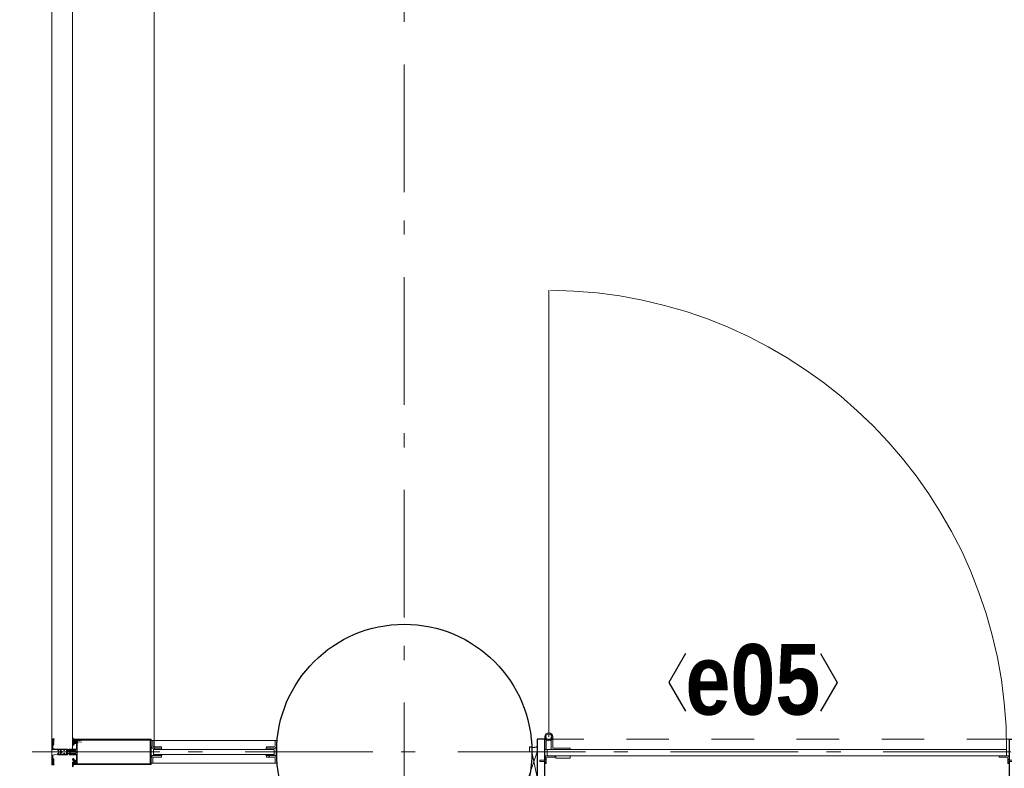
# Model space of a CAD drawing. Header units: millimetres. Extents: x 45699 to 251499, y 244 to 86446.
# Tile 133 of 240: x 218776 to 220705, y 16208 to 17674. Entities that reach past the tile are written whole.
import ezdxf
from ezdxf.enums import TextEntityAlignment as Align

# ---------------------------------------------------------------- set-up
doc = ezdxf.new("R2010")
doc.units = ezdxf.units.MM
doc.header["$LTSCALE"] = 400
for name, pattern in [('STYLE_01', [0.416641, 0.208282, -0.208359]), ('STYLE_06', [1.041641, 0.625, -0.208282, 0.069427, -0.138931]), ('STYLE_21', [0.138889, 0.069444, -0.069444])]:
    doc.linetypes.add(name, pattern=pattern)
for name, color, linetype, lineweight in [('Buitenkozijnen', 140, 'Continuous', 15), ('Kozijnmerken', 43, 'Continuous', 9), ('mat-beton (ihwg)', 5, 'Continuous', 25), ('mat-glas-hor', 140, 'Continuous', 15), ('mat-kalkzandsteen', 5, 'Continuous', 25), ('mat-naaldhout', 140, 'Continuous', 15), ('mat-staal', 5, 'Continuous', 25), ('None', 7, 'Continuous', 9)]:
    doc.layers.add(name, color=color, linetype=linetype, lineweight=lineweight)
doc.styles.add('Arial Narrow (bold)', font='ARIALNB.TTF', dxfattribs={"height": 172.861111})

# ---------------------------------------------------------------- blocks, each defined once
blk = doc.blocks.new('Kolom O 500')
at = {"layer": 'mat-beton (ihwg)', "lineweight": 25}
blk.add_circle((0, 0), 250, dxfattribs=at)
blk = doc.blocks.new('Kozijnmerk 50')
at = {"layer": 'Kozijnmerken', "color": 92, "linetype": 'Continuous', "lineweight": 25}
for points in [[(-132.2, 50.6), (-164.8, -5.8), (-132.2, -62.1)], [(132.2, 50.6), (164.8, -5.8), (132.2, -62.1)]]:
    blk.add_lwpolyline(points, dxfattribs=at)
at = {"layer": 'None', "color": 43, "style": 'Arial Narrow (bold)'}
blk.add_attdef('merk', text='', height=138.3, dxfattribs=at).set_placement((0, 0), align=Align.MIDDLE_CENTER)
blk = doc.blocks.new('*U1182')
at = {"layer": 'None', "color": 8, "lineweight": 5}
for points in [[(-24.8, 32.4), (24.8, 32.4), (24.8, 10.2), (23.1, 10.2), (23.1, 30.8), (-23.1, 30.8), (-23.1, 11.2), (-24.8, 11.2)], [(-24.8, -111.4), (-24.8, 32.4), (-23.1, 32.4), (-23.1, -112.4), (23.1, -112.4), (23.1, 32.4), (24.8, 32.4), (24.8, -111.4), (24.4, -111.4), (23.3, -115.5), (23.3, -117), (23.7, -117), (23.7, -117.6), (21.7, -117.6), (21.7, -117), (22.5, -117), (22.5, -115.1), (22.5, -113.9), (21.3, -113.9), (18.7, -113.9), (17.5, -113.9), (17.5, -115.1), (17.5, -117), (18.3, -117), (18.3, -117.6), (15.7, -117.6), (15.7, -117), (16.7, -117), (16.7, -116), (15.6, -113.9), (5.3, -113.9), (5.3, -115.8), (3.9, -115.8), (3.9, -118.6), (4.3, -119), (3.9, -119.4), (3.9, -120), (4.3, -120.4), (3.9, -120.8), (3.9, -121.4), (4.3, -121.8), (3.9, -122.8), (3.9, -127.6), (2.2, -127.6), (2.2, -116.8), (2.2, -114.6), (0, -114.6), (-2.2, -114.6), (-2.2, -116.8), (-2.2, -127.6), (-3.9, -127.6), (-3.9, -122.8), (-4.3, -121.8), (-3.9, -121.4), (-3.9, -120.8), (-4.3, -120.4), (-3.9, -120), (-3.9, -119.4), (-4.3, -119), (-3.9, -118.6), (-3.9, -115.8), (-5.3, -115.8), (-5.3, -113.9), (-15.6, -113.9), (-16.7, -116), (-16.7, -117), (-15.7, -117), (-15.7, -117.6), (-18.3, -117.6), (-18.3, -117), (-17.5, -117), (-17.5, -115.1), (-17.5, -113.9), (-18.7, -113.9), (-21.3, -113.9), (-22.5, -113.9), (-22.5, -115.1), (-22.5, -117), (-21.7, -117), (-21.7, -117.6), (-23.7, -117.6), (-23.7, -117), (-23.3, -117), (-23.3, -115.5), (-24.4, -111.4)]]:
    blk.add_lwpolyline(points, close=True, dxfattribs=at)
at = {"layer": 'None', "color": 8, "lineweight": 5, "flags": 128}
for points in [[(-25, -119), (-25.9, -119.6), (-29.5, -121.8), (-25.3, -121.8), (-21.7, -121.8), (-19.8, -121.7), (-19.3, -119.9), (-19.2, -119.4), (-18.7, -119.7), (-14.4, -120.4), (-14.2, -120.4), (-14.2, -120.6), (-14.2, -120.8), (-14.4, -120.8), (-16.5, -120.8), (-16.5, -121.8), (-16, -121.8), (-14.7, -121.8), (-13.3, -121.8), (-13.2, -120.3), (-13.2, -118.9), (-14.7, -118.8), (-15.5, -118.7), (-16, -118.1), (-16, -117.8), (-16.3, -117.8), (-17.6, -117.8), (-18.1, -118), (-18.4, -118.1), (-18.4, -117.8), (-18.4, -116.8), (-18.4, -116.5), (-18.1, -116.5), (-17.9, -116.5), (-17.4, -116.5), (-17.8, -116.1), (-17.9, -116.1), (-18.4, -115.7), (-18.9, -115.7), (-21.1, -115.7), (-21.6, -115.7), (-22.1, -116.1), (-22.2, -116.1), (-22.6, -116.5), (-22, -116.5), (-21.9, -116.5), (-21.6, -116.5), (-21.6, -116.8), (-21.6, -117.8), (-21.6, -118.1), (-21.9, -118), (-22.4, -117.8), (-23.8, -117.8), (-24.1, -117.8), (-24.1, -117.5), (-24.1, -116.7), (-24.1, -116.5), (-23.9, -116.5), (-23.7, -116.5), (-23.7, -115.7), (-24.4, -112.1), (-24.5, -111.9), (-24.7, -111.9), (-25, -111.9), (-25, -112.2), (-25, -117.9)], [(25, -119), (25.9, -119.6), (29.5, -121.8), (25.3, -121.8), (21.7, -121.8), (19.8, -121.7), (19.3, -119.9), (19.2, -119.4), (18.7, -119.7), (14.4, -120.4), (14.2, -120.4), (14.2, -120.6), (14.2, -120.8), (14.4, -120.8), (16.5, -120.8), (16.5, -121.8), (16, -121.8), (14.7, -121.8), (13.3, -121.8), (13.2, -120.3), (13.2, -118.9), (14.7, -118.8), (15.5, -118.7), (16, -118.1), (16, -117.8), (16.3, -117.8), (17.6, -117.8), (18.1, -118), (18.4, -118.1), (18.4, -117.8), (18.4, -116.8), (18.4, -116.5), (18.1, -116.5), (17.9, -116.5), (17.4, -116.5), (17.8, -116.1), (17.9, -116.1), (18.4, -115.7), (18.9, -115.7), (21.1, -115.7), (21.6, -115.7), (22.1, -116.1), (22.2, -116.1), (22.6, -116.5), (22, -116.5), (21.9, -116.5), (21.6, -116.5), (21.6, -116.8), (21.6, -117.8), (21.6, -118.1), (21.9, -118), (22.4, -117.8), (23.8, -117.8), (24.1, -117.8), (24.1, -117.5), (24.1, -116.7), (24.1, -116.5), (23.9, -116.5), (23.7, -116.5), (23.7, -115.7), (24.4, -112.1), (24.5, -111.9), (24.7, -111.9), (25, -111.9), (25, -112.2), (25, -117.9)], [(-22.8, -119.4), (-23, -119.4), (-23.1, -119.5), (-24.1, -120.3), (-25.4, -120.4), (-25.7, -120.4), (-25.7, -120.7), (-25.7, -121), (-25.4, -121), (-22.1, -121), (-21.3, -121), (-20.9, -120.4), (-20.4, -119.4), (-21.5, -119.4)], [(-20.5, -118.5), (-20.6, -118), (-21, -116.6), (-21.1, -116.2), (-20.7, -116.2), (-19.3, -116.2), (-18.9, -116.2), (-19, -116.6), (-19.4, -118), (-19.5, -118.5), (-20, -118.5)], [(20.5, -118.5), (20.6, -118), (21, -116.6), (21.1, -116.2), (20.7, -116.2), (19.3, -116.2), (18.9, -116.2), (19, -116.6), (19.4, -118), (19.5, -118.5), (20, -118.5)], [(22.8, -119.4), (23, -119.4), (23.1, -119.5), (24.1, -120.3), (25.4, -120.4), (25.7, -120.4), (25.7, -120.7), (25.7, -121), (25.4, -121), (22.1, -121), (21.3, -121), (20.9, -120.4), (20.4, -119.4), (21.5, -119.4)]]:
    blk.add_lwpolyline(points, close=True, dxfattribs=at)
blk = doc.blocks.new('*U1183')
at = {"layer": 'None', "color": 8, "lineweight": 5, "flags": 128}
for points in [[(-5, -131.3), (-5.5, -131.3), (-5.5, -131.8), (-5.5, -149.5), (-5.5, -150), (-5, -150), (-4, -150), (-3.5, -150), (-3.5, -149.5), (-3.5, -149), (-4, -149), (-4.5, -149), (-4.5, -145.8), (-4.5, -145.3), (-4, -145.3), (-2.7, -145.3), (-2.3, -145.3), (-2, -144.9), (-0.8, -143.5), (0, -142.6), (0.8, -143.5), (2, -144.9), (2.2, -145.3), (2.7, -145.3), (4, -145.3), (4.5, -145.3), (4.5, -145.8), (4.5, -149), (4, -149), (3.5, -149), (3.5, -149.5), (3.5, -150), (4, -150), (5, -150), (5.5, -150), (5.5, -149.5), (5.5, -131.8), (5.5, -131.3), (5, -131.3), (4.7, -131.3), (4.7, -132), (4.7, -132.3), (4.4, -132.3), (4.1, -132.3), (3.3, -132.3), (3.3, -131.5), (3.3, -127.6), (3.3, -126.8), (4.1, -126.8), (4.4, -126.8), (4.7, -126.8), (4.7, -127.1), (4.7, -127.8), (5, -127.8), (5.5, -127.8), (5.5, -127.3), (5.5, -114.6), (5.5, -114.4), (5.3, -114.3), (5, -114.3), (4.9, -114.5), (4.1, -116.2), (4.1, -116.3), (4.2, -116.4), (4.4, -116.7), (4.5, -116.8), (4.5, -116.9), (4.5, -117.1), (4.5, -117.2), (4.4, -117.3), (4.2, -117.6), (4, -117.7), (4.2, -117.8), (4.4, -118.1), (4.5, -118.2), (4.5, -118.3), (4.5, -118.5), (4.5, -118.6), (4.4, -118.7), (4.2, -119), (4, -119.1), (4.2, -119.2), (4.4, -119.5), (4.5, -119.6), (4.5, -119.7), (4.5, -120.2), (4.5, -120.3), (4.5, -120.3), (4.2, -121.1), (4.2, -125.5), (4.2, -125.8), (3.9, -125.8), (-3.9, -125.8), (-4.2, -125.8), (-4.2, -125.5), (-4.2, -121.1), (-4.5, -120.3), (-4.5, -120.3), (-4.5, -120.2), (-4.5, -119.7), (-4.5, -119.6), (-4.4, -119.5), (-4.2, -119.2), (-4, -119.1), (-4.2, -119), (-4.4, -118.7), (-4.5, -118.6), (-4.5, -118.5), (-4.5, -118.3), (-4.5, -118.2), (-4.4, -118.1), (-4.2, -117.8), (-4, -117.7), (-4.2, -117.6), (-4.4, -117.3), (-4.5, -117.2), (-4.5, -117.1), (-4.5, -116.9), (-4.5, -116.8), (-4.4, -116.7), (-4.2, -116.4), (-4.1, -116.3), (-4.1, -116.2), (-4.9, -114.5), (-5, -114.3), (-5.3, -114.3), (-5.5, -114.4), (-5.5, -114.6), (-5.5, -127.3), (-5.5, -127.8), (-5, -127.8), (-4.7, -127.8), (-4.7, -127.1), (-4.7, -126.8), (-4.4, -126.8), (-4.1, -126.8), (-3.3, -126.8), (-3.3, -127.6), (-3.3, -131.5), (-3.3, -132.3), (-4.1, -132.3), (-4.4, -132.3), (-4.7, -132.3), (-4.7, -132), (-4.7, -131.3)], [(-4.5, -138.2), (-4, -138.2), (-2.7, -138.2), (-2.5, -138.2), (-2.5, -138), (-2.5, -137.4), (-2.5, -137.2), (-2.7, -137.2), (-4, -137.2), (-4.5, -137.2), (-4.5, -136.7), (-4.5, -133.8), (-4.5, -133.3), (-4, -133.3), (4, -133.3), (4.5, -133.3), (4.5, -133.8), (4.5, -136.7), (4.5, -137.2), (4, -137.2), (2.7, -137.2), (2.5, -137.2), (2.5, -137.4), (2.5, -138), (2.5, -138.2), (2.7, -138.2), (4, -138.2), (4.5, -138.2), (4.5, -138.7), (4.5, -143.8), (4.5, -144.3), (4, -144.3), (2.9, -144.3), (2.7, -144.3), (2.6, -144.1), (1.5, -142.9), (0, -141.1), (-1.5, -142.9), (-2.6, -144.1), (-2.7, -144.3), (-2.9, -144.3), (-4, -144.3), (-4.5, -144.3), (-4.5, -143.8), (-4.5, -138.7)], [(-2.3, -126.8), (-2.3, -127.3), (-2.3, -132.1), (-2.3, -132.3), (-2.1, -132.3), (2.1, -132.3), (2.3, -132.3), (2.3, -132.1), (2.3, -127.3), (2.3, -126.8), (1.8, -126.8), (-1.8, -126.8)]]:
    blk.add_lwpolyline(points, close=True, dxfattribs=at)
blk = doc.blocks.new('*U1184')
at = {"layer": 'None', "color": 7, "lineweight": 15}
for p, q in [((-24.8, -110.4), (-24.8, -110.4)), ((-24.8, -111.2), (-24.8, -111.2)), ((-24.8, -112), (-24.8, -112)), ((-24.8, -112.8), (-24.8, -112.8)), ((-24.8, -113.6), (-24.8, -113.6)), ((-24.8, -114.4), (-24.8, -114.4)), ((-24.8, -115.3), (-24.8, -115.3)), ((-24, -110), (-24, -110)), ((-24, -110.8), (-24, -110.8)), ((-24, -111.6), (-24, -111.6)), ((-24, -112.4), (-24, -112.4)), ((-24, -113.2), (-24, -113.2)), ((-24, -114), (-24, -114)), ((-24, -114.9), (-24, -114.9)), ((-24, -115.7), (-24, -115.7)), ((-23.2, -110.4), (-23.2, -110.4)), ((-23.2, -111.2), (-23.2, -111.2)), ((-23.2, -112), (-23.2, -112)), ((-23.2, -112.8), (-23.2, -112.8)), ((-23.2, -113.6), (-23.2, -113.6)), ((-23.2, -114.4), (-23.2, -114.4)), ((-23.2, -115.3), (-23.2, -115.3)), ((-22.4, -110), (-22.4, -110)), ((-22.4, -110.8), (-22.4, -110.8)), ((-22.4, -111.6), (-22.4, -111.6)), ((-21.6, -103.9), (-21.6, -103.9)), ((-21.6, -104.7), (-21.6, -104.7)), ((-21.6, -105.5), (-21.6, -105.5)), ((-21.6, -106.3), (-21.6, -106.3)), ((-21.6, -107.1), (-21.6, -107.1)), ((-21.6, -107.9), (-21.6, -107.9)), ((-21.6, -108.8), (-21.6, -108.8)), ((-21.6, -109.6), (-21.6, -109.6)), ((-21.6, -110.4), (-21.6, -110.4)), ((-21.6, -111.2), (-21.6, -111.2)), ((-21.6, -112), (-21.6, -112)), ((-20.7, -103.5), (-20.7, -103.5)), ((-20.7, -105.9), (-20.7, -105.9)), ((-20.7, -106.7), (-20.7, -106.7)), ((-20.7, -107.5), (-20.7, -107.5)), ((-20.7, -108.4), (-20.7, -108.4)), ((-20.7, -109.2), (-20.7, -109.2)), ((-20.7, -110), (-20.7, -110)), ((-20.7, -110.8), (-20.7, -110.8)), ((-20.7, -111.6), (-20.7, -111.6)), ((-20.7, -112.4), (-20.7, -112.4)), ((-20.7, -113.2), (-20.7, -113.2)), ((-20.7, -114), (-20.7, -114)), ((-20.7, -114.9), (-20.7, -114.9)), ((-20.7, -115.7), (-20.7, -115.7)), ((-19.9, -103.1), (-19.9, -103.1)), ((-19.9, -107.1), (-19.9, -107.1)), ((-19.9, -107.9), (-19.9, -107.9)), ((-19.9, -108.8), (-19.9, -108.8)), ((-19.9, -109.6), (-19.9, -109.6)), ((-19.9, -110.4), (-19.9, -110.4)), ((-19.9, -111.2), (-19.9, -111.2)), ((-19.9, -112), (-19.9, -112)), ((-19.9, -112.8), (-19.9, -112.8)), ((-19.9, -113.6), (-19.9, -113.6)), ((-19.9, -114.4), (-19.9, -114.4)), ((-19.9, -115.3), (-19.9, -115.3)), ((-19.1, -103.5), (-19.1, -103.5)), ((-19.1, -104.3), (-19.1, -104.3)), ((-19.1, -105.9), (-19.1, -105.9)), ((-19.1, -106.7), (-19.1, -106.7)), ((-19.1, -107.5), (-19.1, -107.5)), ((-19.1, -108.4), (-19.1, -108.4)), ((-19.1, -109.2), (-19.1, -109.2)), ((-19.1, -110), (-19.1, -110)), ((-19.1, -110.8), (-19.1, -110.8)), ((-19.1, -111.6), (-19.1, -111.6)), ((-18.3, -104.7), (-18.3, -104.7)), ((-18.3, -105.5), (-18.3, -105.5)), ((-18.3, -106.3), (-18.3, -106.3)), ((-18.3, -110.4), (-18.3, -110.4)), ((-18.3, -111.2), (-18.3, -111.2)), ((-18.3, -112), (-18.3, -112)), ((-17.5, -110), (-17.5, -110)), ((-17.5, -110.8), (-17.5, -110.8)), ((-17.5, -111.6), (-17.5, -111.6)), ((-17.5, -112.4), (-17.5, -112.4)), ((-17.5, -113.2), (-17.5, -113.2)), ((-17.5, -114), (-17.5, -114)), ((-17.5, -114.9), (-17.5, -114.9)), ((-17.5, -115.7), (-17.5, -115.7)), ((-16.7, -110.4), (-16.7, -110.4)), ((-16.7, -111.2), (-16.7, -111.2)), ((-16.7, -112), (-16.7, -112)), ((-16.7, -112.8), (-16.7, -112.8)), ((-16.7, -113.6), (-16.7, -113.6)), ((-16.7, -114.4), (-16.7, -114.4)), ((-16.7, -115.3), (-16.7, -115.3)), ((-25.6, -119.7), (-25.6, -119.7)), ((-25.6, -121.4), (-25.6, -121.4)), ((-24.8, -116.1), (-24.8, -116.1)), ((-24.8, -116.9), (-24.8, -116.9)), ((-24.8, -117.7), (-24.8, -117.7)), ((-24.8, -118.5), (-24.8, -118.5)), ((-24.8, -119.3), (-24.8, -119.3)), ((-24.8, -120.1), (-24.8, -120.1)), ((-24.8, -121.8), (-24.8, -121.8)), ((-24, -116.5), (-24, -116.5)), ((-24, -117.3), (-24, -117.3)), ((-24, -118.1), (-24, -118.1)), ((-24, -118.9), (-24, -118.9)), ((-24, -119.7), (-24, -119.7)), ((-24, -121.4), (-24, -121.4)), ((-23.2, -116.1), (-23.2, -116.1)), ((-23.2, -116.9), (-23.2, -116.9)), ((-23.2, -117.7), (-23.2, -117.7)), ((-23.2, -118.5), (-23.2, -118.5)), ((-23.2, -121.8), (-23.2, -121.8)), ((-22.4, -117.3), (-22.4, -117.3)), ((-22.4, -118.1), (-22.4, -118.1)), ((-22.4, -121.4), (-22.4, -121.4)), ((-21.6, -116.9), (-21.6, -116.9)), ((-21.6, -117.7), (-21.6, -117.7)), ((-21.6, -118.5), (-21.6, -118.5)), ((-21.6, -121.8), (-21.6, -121.8)), ((-20.7, -116.5), (-20.7, -116.5)), ((-20.7, -117.3), (-20.7, -117.3)), ((-20.7, -118.1), (-20.7, -118.1)), ((-20.7, -121.4), (-20.7, -121.4)), ((-19.9, -116.1), (-19.9, -116.1)), ((-19.9, -116.9), (-19.9, -116.9)), ((-19.9, -117.7), (-19.9, -117.7)), ((-19.9, -118.5), (-19.9, -118.5)), ((-19.9, -119.3), (-19.9, -119.3)), ((-19.9, -120.1), (-19.9, -120.1)), ((-19.9, -120.9), (-19.9, -120.9)), ((-19.1, -117.3), (-19.1, -117.3)), ((-19.1, -118.1), (-19.1, -118.1)), ((-19.1, -118.9), (-19.1, -118.9)), ((-18.3, -116.9), (-18.3, -116.9)), ((-18.3, -117.7), (-18.3, -117.7)), ((-18.3, -118.5), (-18.3, -118.5)), ((-18.3, -119.3), (-18.3, -119.3)), ((-17.5, -116.5), (-17.5, -116.5)), ((-17.5, -117.3), (-17.5, -117.3)), ((-17.5, -118.1), (-17.5, -118.1)), ((-17.5, -118.9), (-17.5, -118.9)), ((-17.5, -119.7), (-17.5, -119.7)), ((-16.7, -116.1), (-16.7, -116.1)), ((-16.7, -116.9), (-16.7, -116.9)), ((-16.7, -117.7), (-16.7, -117.7)), ((-16.7, -118.5), (-16.7, -118.5)), ((-16.7, -119.3), (-16.7, -119.3)), ((-16.7, -120.1), (-16.7, -120.1)), ((-15.9, -118.1), (-15.9, -118.1)), ((-15.9, -118.9), (-15.9, -118.9)), ((-15.9, -119.7), (-15.9, -119.7)), ((-15.9, -121.4), (-15.9, -121.4)), ((-15.1, -119.3), (-15.1, -119.3)), ((-15.1, -120.1), (-15.1, -120.1)), ((-15.1, -120.9), (-15.1, -120.9)), ((-15.1, -121.8), (-15.1, -121.8)), ((-14.2, -118.9), (-14.2, -118.9)), ((-14.2, -119.7), (-14.2, -119.7)), ((-14.2, -120.5), (-14.2, -120.5)), ((-14.2, -121.4), (-14.2, -121.4)), ((-13.4, -120.1), (-13.4, -120.1)), ((-13.4, -120.9), (-13.4, -120.9))]:
    blk.add_line(p, q, dxfattribs=at)
at = {"layer": 'None', "color": 7}
blk.add_blockref('*U1183', (0, 0), dxfattribs=at)
blk = doc.blocks.new('*U1185')
at = {"layer": 'None', "color": 8, "lineweight": 5}
for points in [[(-6, -157.7), (-6.2, -160.2), (-8.7, -160.2), (-8.7, -160.2), (-20.4, -160.2), (-21.6, -160.9), (-22.9, -160.9), (-22.9, -159.7), (-23.8, -159.7), (-23.8, -161.8), (23.8, -161.8), (23.8, -159.7), (22.9, -159.7), (22.9, -160.9), (21.6, -160.9), (20.4, -160.2), (8.7, -160.2), (6.2, -160.2), (6, -157.7), (6, -157.7), (5.3, -150.2), (2.5, -150.2), (2.5, -148.2), (-2.5, -148.2), (-2.5, -150.2), (-5.3, -150.2), (-6, -157.7)], [(-13.5, -159.8), (-13.5, -158.9), (-14.5, -158.1), (-14.7, -157.9), (-14.9, -158.1), (-14.9, -158.1), (-15.4, -158.5), (-15.6, -158.7), (-15.8, -158.5), (-15.8, -158.5), (-16.3, -158.1), (-16.5, -157.9), (-16.7, -158.1), (-16.7, -158.1), (-17.2, -158.5), (-17.4, -158.7), (-17.6, -158.5), (-17.6, -158.5), (-18.1, -158.1), (-18.3, -157.9), (-18.5, -158.1), (-18.5, -158.1), (-19, -158.5), (-19.2, -158.7), (-19.4, -158.5), (-19.4, -158.5), (-19.9, -158.1), (-20.1, -157.9), (-20.3, -158.1), (-20.3, -158.1), (-20.8, -158.5), (-21, -158.7), (-21.2, -158.5), (-21.2, -158.5), (-21.7, -158.1), (-21.9, -157.9), (-22.1, -158.1), (-22.1, -158.1), (-22.4, -158.3), (-23.2, -158.3), (-23.5, -158.1), (-23.7, -157.9), (-23.9, -158.1), (-23.9, -158.1), (-24.2, -158.3), (-24.5, -158.3), (-24.7, -158.3), (-24.8, -158.2), (-24.8, -158.2), (-24.9, -157.9), (-25.1, -157.7), (-25.3, -157.7), (-25.5, -157.8), (-25.5, -158), (-25.5, -158), (-25.5, -161.4), (-25.5, -161.7), (-25.2, -161.7), (-25.2, -161.7), (-24.3, -161.7), (-24, -161.7), (-24, -161.4), (-24, -161.4), (-24, -159.7), (-24, -159.6), (-24.1, -159.5), (-24.1, -159.5), (-24.3, -159.3), (-24, -159.2), (-23.8, -159.1), (-23.8, -159.4), (-23.8, -159.4), (-23.7, -159.4), (-23.6, -159.3), (-23.6, -159.3), (-22.8, -159.3), (-22.5, -159.3), (-22.5, -159.6), (-22.5, -159.6), (-22.5, -160.3), (-22.5, -160.6), (-22.2, -160.6), (-22.2, -160.6), (-22, -160.6), (-21.9, -160.6), (-21.8, -160.5), (-21.8, -160.5), (-20.5, -159.8), (-13.5, -159.8)], [(13.5, -159.8), (13.5, -158.9), (14.5, -158.1), (14.7, -157.9), (14.9, -158.1), (14.9, -158.1), (15.4, -158.5), (15.6, -158.7), (15.8, -158.5), (15.8, -158.5), (16.3, -158.1), (16.5, -157.9), (16.7, -158.1), (16.7, -158.1), (17.2, -158.5), (17.4, -158.7), (17.6, -158.5), (17.6, -158.5), (18.1, -158.1), (18.3, -157.9), (18.5, -158.1), (18.5, -158.1), (19, -158.5), (19.2, -158.7), (19.4, -158.5), (19.4, -158.5), (19.9, -158.1), (20.1, -157.9), (20.3, -158.1), (20.3, -158.1), (20.8, -158.5), (21, -158.7), (21.2, -158.5), (21.2, -158.5), (21.7, -158.1), (21.9, -157.9), (22.1, -158.1), (22.1, -158.1), (22.4, -158.3), (23.2, -158.3), (23.5, -158.1), (23.7, -157.9), (23.9, -158.1), (23.9, -158.1), (24.2, -158.3), (24.5, -158.3), (24.7, -158.3), (24.8, -158.2), (24.8, -158.2), (24.9, -157.9), (25.1, -157.7), (25.3, -157.7), (25.5, -157.8), (25.5, -158), (25.5, -158), (25.5, -161.4), (25.5, -161.7), (25.2, -161.7), (25.2, -161.7), (24.3, -161.7), (24, -161.7), (24, -161.4), (24, -161.4), (24, -159.7), (24, -159.6), (24.1, -159.5), (24.1, -159.5), (24.3, -159.3), (24, -159.2), (23.8, -159.1), (23.8, -159.4), (23.8, -159.4), (23.7, -159.4), (23.6, -159.3), (23.6, -159.3), (22.8, -159.3), (22.5, -159.3), (22.5, -159.6), (22.5, -159.6), (22.5, -160.3), (22.5, -160.6), (22.2, -160.6), (22.2, -160.6), (22, -160.6), (21.9, -160.6), (21.8, -160.5), (21.8, -160.5), (20.5, -159.8), (13.5, -159.8)]]:
    blk.add_lwpolyline(points, close=True, dxfattribs=at)
blk = doc.blocks.new('verticale stijl')
at = {"layer": 'None', "color": 7}
for name in ['*U1182', '*U1184', '*U1185']:
    blk.add_blockref(name, (0, 0), dxfattribs=at)
blk = doc.blocks.new('*X1408')
at = {"layer": 'None', "lineweight": 25}
blk.add_line((967, -22.9), (967.7, -22.2), dxfattribs=at)
blk = doc.blocks.new('*X1409')
at = {"layer": 'None', "lineweight": 25}
blk.add_line((967.5, -22.4), (969.6, -20.4), dxfattribs=at)
blk = doc.blocks.new('*U1410')
at = {"layer": 'None', "color": 8, "lineweight": 5}
for radius in [8, 6]:
    blk.add_circle((962, 19.5), radius, dxfattribs=at)
blk = doc.blocks.new('*U1411')
at = {"layer": 'None', "color": 8, "lineweight": 5}
for points in [[(957.2, 19.5), (957.2, -5.5), (920, -5.5), (920, -2.5), (954.2, -2.5), (954.2, 19.5)], [(967, 19.5), (970, 19.5), (970, -5.5), (967, -5.5)]]:
    blk.add_lwpolyline(points, close=True, dxfattribs=at)
at = {"layer": 'None', "color": 7}
blk.add_blockref('*U1410', (0, 0), dxfattribs=at)
blk = doc.blocks.new('binnenzeskantschroef voor glaslat')
at = {"layer": 'None', "color": 43, "linetype": 'STYLE_21', "lineweight": 9}
for p, q in [((-1.25, 2.5), (-3.75, 0)), ((1.25, 2.5), (3.75, 0))]:
    blk.add_line(p, q, dxfattribs=at)
at = {"layer": 'None', "color": 43, "linetype": 'Continuous', "lineweight": 9}
blk.add_line((-3.75, 0), (3.75, 0), dxfattribs=at)
at = {"layer": 'None', "color": 43, "linetype": 'STYLE_21', "lineweight": 9}
blk.add_lwpolyline([(-1.25, 12.5), (-1.25, 2.5), (1.25, 2.5), (1.25, 12.5)], close=True, dxfattribs=at)
blk = doc.blocks.new('OB - deur as 2 _ A _ F (2D)')
at = {"layer": 'mat-glas-hor', "color": 140, "lineweight": 15}
blk.add_lwpolyline([(65.4, -5.5), (965, -5.5), (965, -17.5), (65.4, -17.5)], close=True, dxfattribs=at)
at = {"layer": 'mat-kalkzandsteen', "color": 8, "lineweight": 5}
for p, q in [((985, -10), (1002, -60)), ((985, -60), (995, -10))]:
    blk.add_line(p, q, dxfattribs=at)
at = {"layer": 'mat-kalkzandsteen', "color": 43, "lineweight": 9}
for p, q in [((63, -29.1), (63, -32.5)), ((76.5, -20.5), (69.3, -20.5)), ((953.5, -20.5), (960.7, -20.5)), ((967, -29.1), (967, -32.5))]:
    blk.add_line(p, q, dxfattribs=at)
at = {"layer": 'mat-kalkzandsteen', "color": 8, "lineweight": 5}
for points, knots in [([(999.7, -10), (999.7, -5), (999.7, 0), (992, -2.4), (985, 0), (985, -5), (985, -10), (992.3, -10), (999.7, -10)], [0, 0, 0, 0.201598, 0.201598, 0.502704, 0.502704, 0.704302, 0.704302, 1, 1, 1]), ([(1004.1, -60), (1004.1, -65), (1004.1, -70), (994.2, -67.6), (985, -70), (985, -65), (985, -60), (994.5, -60), (1004.1, -60)], [0, 0, 0, 0.171388, 0.171388, 0.50181, 0.50181, 0.673198, 0.673198, 1, 1, 1])]:
    blk.add_open_spline(points, degree=2, knots=knots, dxfattribs=at)
at = {"layer": 'mat-naaldhout', "lineweight": 15}
blk.add_lwpolyline([(0, 0), (45, 0), (45, -50), (0, -50)], close=True, dxfattribs=at)
at = {"layer": 'mat-staal', "color": 43, "lineweight": 9}
for p, q in [((80, -17.5), (64.7, -17.5)), ((80, -17.5), (80, -20.5)), ((950, -17.5), (950, -20.5)), ((965.3, -17.5), (950, -17.5)), ((60, -22.2), (60, -32.5)), ((60, -32.5), (63, -32.5)), ((63, -22.2), (63, -29.5)), ((72.5, -20.5), (64.7, -20.5)), ((80, -20.5), (75.5, -20.5)), ((954.5, -20.5), (950, -20.5)), ((965.3, -20.5), (957.5, -20.5)), ((967, -29.5), (967, -22.2)), ((970, -32.5), (967, -32.5)), ((970, -32.5), (970, -22.2))]:
    blk.add_line(p, q, dxfattribs=at)
at = {"layer": 'mat-staal', "color": 92, "lineweight": 25}
for points in [[(60, 15), (45, 15), (45, -90), (60, -90)], [(970, 15), (985, 15), (985, -90), (970, -90)]]:
    blk.add_lwpolyline(points, close=True, dxfattribs=at)
at = {"layer": 'mat-staal', "color": 43, "lineweight": 9}
for centre, radius, start, end in [((64.9, -22.4), 4.94, 90, 180), ((965.1, -22.4), 4.94, 0, 90), ((64.9, -22.4), 1.94, 90, 180), ((965.1, -22.4), 1.94, 0, 90)]:
    blk.add_arc(centre, radius, start, end, dxfattribs=at)
at = {"layer": 'None', "color": 43, "lineweight": 9}
blk.add_line((962, 19.5), (962, 894.1), dxfattribs=at)
at = {"layer": 'None', "color": 8, "linetype": 'STYLE_01', "lineweight": 5}
for p, q in [((60, 15), (965, 15)), ((60, -90), (970, -90))]:
    blk.add_line(p, q, dxfattribs=at)
at = {"layer": 'None', "color": 8, "lineweight": 5}
blk.add_lwpolyline([(920, -17.5), (948, -17.5), (948, -22.5), (920, -22.5)], close=True, dxfattribs=at)
at = {"layer": 'None', "color": 43, "lineweight": 9}
blk.add_arc((965, -5.5), 899.6, 90.3876, 180, dxfattribs=at)
at = {"layer": 'mat-staal', "color": 43}
for name in ['*X1408', '*X1409']:
    blk.add_blockref(name, (0, 0), dxfattribs=at)
at = {"layer": 'None', "color": 7}
blk.add_blockref('*U1411', (0, 0), dxfattribs=at)
at = {"layer": 'None', "color": 7, "xscale": -1, "rotation": 90}
blk.add_blockref('binnenzeskantschroef voor glaslat', (63, -27.5), dxfattribs=at)
at = {"layer": 'None', "color": 7, "rotation": 270}
blk.add_blockref('binnenzeskantschroef voor glaslat', (967, -27.5), dxfattribs=at)
blk = doc.blocks.new('*U1425')
at = {"layer": 'mat-kalkzandsteen', "color": 43, "lineweight": 9}
for p, q in [((30379.7, -27299.9), (30386.8, -27299.9)), ((30393.2, -27291.3), (30393.2, -27287.9))]:
    blk.add_line(p, q, dxfattribs=at)
at = {"layer": 'mat-staal', "color": 43, "lineweight": 9}
for p, q in [((30376.2, -27299.9), (30380.7, -27299.9)), ((30376.2, -27302.9), (30376.2, -27299.9)), ((30376.2, -27302.9), (30391.5, -27302.9)), ((30383.7, -27299.9), (30391.5, -27299.9)), ((30396.2, -27287.9), (30393.2, -27287.9)), ((30393.2, -27298.2), (30393.2, -27290.9)), ((30396.2, -27298.2), (30396.2, -27287.9))]:
    blk.add_line(p, q, dxfattribs=at)
for radius in [1.94, 4.94]:
    blk.add_arc((30391.2, -27298), radius, 270, 0, dxfattribs=at)
blk = doc.blocks.new('*X1426')
at = {"layer": 'None', "lineweight": 9}
blk.add_line((30379.8, -27320.1), (30382.8, -27317.1), dxfattribs=at)
blk = doc.blocks.new('*U1427')
at = {"layer": 'mat-kalkzandsteen', "color": 43, "lineweight": 9}
for p, q in [((30379.7, -27320.1), (30386.8, -27320.1)), ((30393.2, -27328.7), (30393.2, -27332.1))]:
    blk.add_line(p, q, dxfattribs=at)
at = {"layer": 'mat-staal', "color": 43, "lineweight": 9}
for p, q in [((30376.2, -27317.1), (30376.2, -27320.1)), ((30391.5, -27317.1), (30376.2, -27317.1)), ((30380.7, -27320.1), (30376.2, -27320.1)), ((30391.5, -27320.1), (30383.7, -27320.1)), ((30393.2, -27329.1), (30393.2, -27321.8)), ((30396.2, -27332.1), (30396.2, -27321.8)), ((30396.2, -27332.1), (30393.2, -27332.1))]:
    blk.add_line(p, q, dxfattribs=at)
for radius in [4.94, 1.94]:
    blk.add_arc((30391.2, -27322), radius, 0, 90, dxfattribs=at)
at = {"layer": 'mat-staal', "color": 43}
blk.add_blockref('*X1426', (0, 0), dxfattribs=at)
blk = doc.blocks.new('*U1428')
at = {"layer": 'mat-kalkzandsteen', "color": 43, "lineweight": 9}
for p, q in [((30166.8, -27320.1), (30159.6, -27320.1)), ((30153.3, -27328.7), (30153.3, -27332.1))]:
    blk.add_line(p, q, dxfattribs=at)
at = {"layer": 'mat-staal', "color": 43, "lineweight": 9}
for p, q in [((30150.3, -27321.8), (30150.3, -27332.1)), ((30153.3, -27321.8), (30153.3, -27329.1)), ((30170.3, -27317.1), (30154.9, -27317.1)), ((30162.8, -27320.1), (30154.9, -27320.1)), ((30170.3, -27320.1), (30165.8, -27320.1)), ((30170.3, -27317.1), (30170.3, -27320.1)), ((30150.3, -27332.1), (30153.3, -27332.1))]:
    blk.add_line(p, q, dxfattribs=at)
for radius in [4.94, 1.94]:
    blk.add_arc((30155.2, -27322), radius, 90, 180, dxfattribs=at)
blk = doc.blocks.new('*U1429')
at = {"layer": 'mat-kalkzandsteen', "color": 43, "lineweight": 9}
for p, q in [((30153.3, -27291.3), (30153.3, -27287.9)), ((30166.8, -27299.9), (30159.6, -27299.9))]:
    blk.add_line(p, q, dxfattribs=at)
at = {"layer": 'mat-staal', "color": 43, "lineweight": 9}
for p, q in [((30150.3, -27287.9), (30150.3, -27298.2)), ((30150.3, -27287.9), (30153.3, -27287.9)), ((30153.3, -27290.9), (30153.3, -27298.2)), ((30154.9, -27299.9), (30162.8, -27299.9)), ((30154.9, -27302.9), (30170.3, -27302.9)), ((30165.8, -27299.9), (30170.3, -27299.9)), ((30170.3, -27302.9), (30170.3, -27299.9))]:
    blk.add_line(p, q, dxfattribs=at)
for radius in [4.94, 1.94]:
    blk.add_arc((30155.2, -27298), radius, 180, 270, dxfattribs=at)
blk = doc.blocks.new('*U1430')
at = {"layer": 'None', "color": 8, "linetype": 'Continuous', "lineweight": 5}
blk.add_line((30150.3, -27302.9), (30150.3, -27317.1), dxfattribs=at)
blk.add_lwpolyline([(30170.3, -27302.9), (30150.3, -27302.9), (30150.3, -27317.1), (30170.3, -27317.1), (30172.1, -27315), (30155.1, -27315), (30155.1, -27305), (30172.1, -27305)], close=True, dxfattribs=at)
at = {"layer": 'None', "color": 7}
for name in ['*U1429', '*U1428']:
    blk.add_blockref(name, (0, 0), dxfattribs=at)
blk = doc.blocks.new('*U1431')
at = {"layer": 'mat-glas-hor', "color": 140, "lineweight": 15}
blk.add_lwpolyline([(30391.3, -27315), (30391.3, -27305), (30155.1, -27305), (30155.2, -27315)], close=True, dxfattribs=at)
at = {"layer": 'None', "color": 8, "linetype": 'Continuous', "lineweight": 5}
for p, q in [((30153.3, -27287.9), (30393.2, -27287.9)), ((30396.2, -27317.1), (30396.2, -27302.9)), ((30153.3, -27332.1), (30393.2, -27332.1))]:
    blk.add_line(p, q, dxfattribs=at)
blk.add_lwpolyline([(30376.2, -27317.1), (30396.2, -27317.1), (30396.2, -27302.9), (30376.2, -27302.9), (30374.4, -27305), (30391.3, -27305), (30391.3, -27315), (30374.4, -27315)], close=True, dxfattribs=at)
at = {"layer": 'None', "color": 7}
for name in ['*U1430', '*U1425', '*U1427']:
    blk.add_blockref(name, (0, 0), dxfattribs=at)

msp = doc.modelspace()

# ---------------------------------------------------------------- linework, layer by layer
at = {"layer": 'Buitenkozijnen', "color": 43, "linetype": 'Continuous', "lineweight": 9}
msp.add_line((219039.4, 16244.5), (219039.4, 38476.8), dxfattribs=at)
at = {"layer": 'Buitenkozijnen', "color": 140, "linetype": 'Continuous', "lineweight": 15}
for p, q in [((218839.4, 38459.6), (218839.4, 16244.5)), ((218879.4, 38459.6), (218879.4, 16244.5)), ((218839.4, 16244.5), (218879.4, 16244.5))]:
    msp.add_line(p, q, dxfattribs=at)
at = {"layer": 'None', "color": 43, "linetype": 'STYLE_06', "lineweight": 9}
for p, q in [((219529.4, 6920), (219529.4, 39165.6)), ((251133.4, 16240), (217413.5, 16240))]:
    msp.add_line(p, q, dxfattribs=at)

# ---------------------------------------------------------------- block references
at = {"layer": 'Buitenkozijnen', "color": 43}
msp.add_blockref('Kolom O 500', (219529.4, 16240), dxfattribs=at)
at = {"layer": 'Kozijnmerken', "color": 7}
msp.add_blockref('Kozijnmerk 50', (220212.1, 16382), dxfattribs=at).add_auto_attribs({'merk': 'e05'})
at = {"layer": 'None', "color": 7, "xscale": -1}
msp.add_blockref('OB - deur as 2 _ A _ F (2D)', (220774.4, 16250), dxfattribs=at)
at = {"layer": 'None', "color": 7, "rotation": 270}
msp.add_blockref('verticale stijl', (219001.2, 16240), dxfattribs=at)
at = {"layer": 'None', "color": 7}
msp.add_blockref('*U1431', (188883.4, 43550), dxfattribs=at)

doc.saveas('drawing.dxf')
